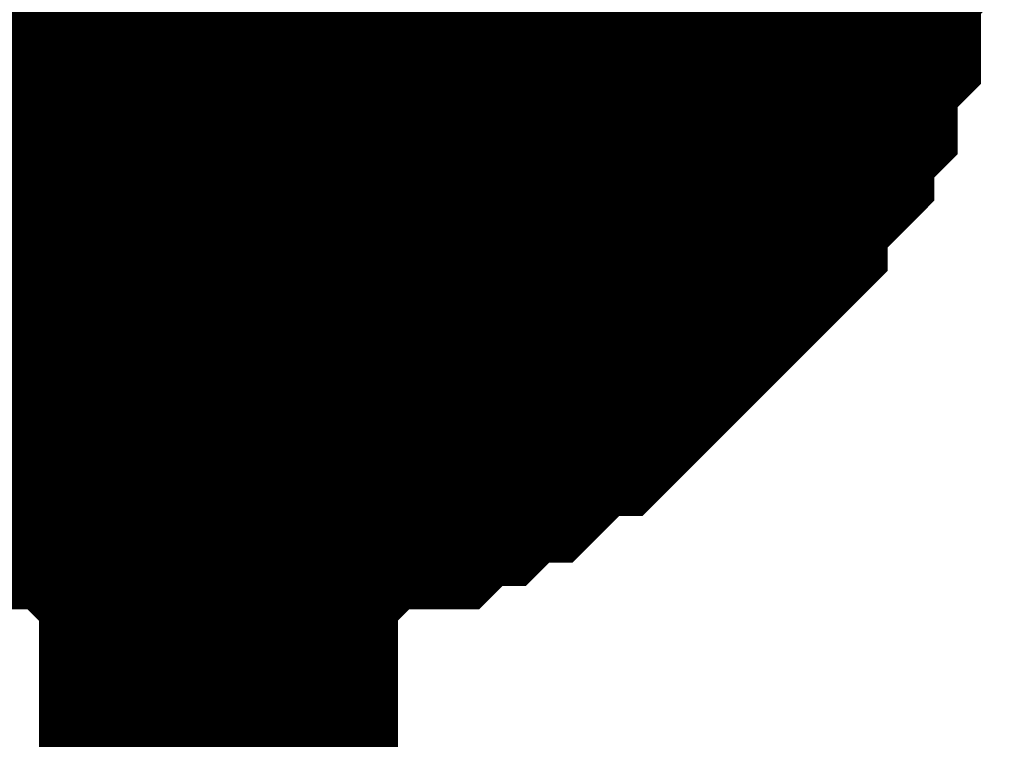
# Model space of a CAD drawing. Header units: inches. Extents: x 0 to 292, y 0 to 193.
# Tile 120 of 155: x 276.912 to 277.734, y 87.627 to 88.228. Entities that reach past the tile are written whole.
import ezdxf

# ---------------------------------------------------------------- set-up
doc = ezdxf.new("R2010")
doc.units = ezdxf.units.IN
doc.layers.add('Sheet', color=255, linetype='Continuous')

msp = doc.modelspace()

# ---------------------------------------------------------------- linework, layer by layer
at = {"layer": 'Sheet'}
for points in [[(277.07805, 98.54708, 0.29972, 0.29972, 0), (277.07805, 95.99374, 0.29972, 0.29972, 0), (277.07805, 93.45989, 0.29972, 0.29972, 0), (277.07805, 88.39221, 0.29972, 0.29972, 0), (277.07805, 86.09225, 0.29972, 0.29972, 0)], [(277.58463, 88.39221, 0.29972, 0.29972, 0), (277.58463, 88.37271, 0.29972, 0.29972, 0), (277.58463, 88.33373, 0.29972, 0.29972, 0), (277.58463, 88.31424, 0.29972, 0.29972, 0), (277.56514, 88.29475, 0.29972, 0.29972, 0), (277.56514, 88.25577, 0.29972, 0.29972, 0), (277.56514, 88.23628, 0.29972, 0.29972, 0), (277.54566, 88.21679, 0.29972, 0.29972, 0), (277.54566, 88.1778, 0.29972, 0.29972, 0), (277.52617, 88.15831, 0.29972, 0.29972, 0), (277.52617, 88.13882, 0.29972, 0.29972, 0), (277.50669, 88.11933, 0.29972, 0.29972, 0), (277.48721, 88.09984, 0.29972, 0.29972, 0), (277.48721, 88.08035, 0.29972, 0.29972, 0), (277.46772, 88.06086, 0.29972, 0.29972, 0), (277.44824, 88.04137, 0.29972, 0.29972, 0), (277.42876, 88.02187, 0.29972, 0.29972, 0), (277.40927, 88.00238, 0.29972, 0.29972, 0), (277.38979, 87.98289, 0.29972, 0.29972, 0), (277.3703, 87.9634, 0.29972, 0.29972, 0), (277.35082, 87.9634, 0.29972, 0.29972, 0), (277.33134, 87.94391, 0.29972, 0.29972, 0), (277.31185, 87.92442, 0.29972, 0.29972, 0), (277.29237, 87.92442, 0.29972, 0.29972, 0), (277.27289, 87.90493, 0.29972, 0.29972, 0), (277.2534, 87.90493, 0.29972, 0.29972, 0), (277.23392, 87.88544, 0.29972, 0.29972, 0), (277.19495, 87.88544, 0.29972, 0.29972, 0), (277.17547, 87.88544, 0.29972, 0.29972, 0), (277.15598, 87.86595, 0.29972, 0.29972, 0), (277.1365, 87.86595, 0.29972, 0.29972, 0), (277.09753, 87.86595, 0.29972, 0.29972, 0), (277.07805, 87.86595, 0.29972, 0.29972, 0)], [(277.58463, 88.39221, 0.29972, 0.29972, 0), (277.58463, 88.37271, 0.29972, 0.29972, 0), (277.58463, 88.33373, 0.29972, 0.29972, 0), (277.58463, 88.31424, 0.29972, 0.29972, 0), (277.56514, 88.29475, 0.29972, 0.29972, 0), (277.56514, 88.25577, 0.29972, 0.29972, 0), (277.56514, 88.23628, 0.29972, 0.29972, 0), (277.54566, 88.21679, 0.29972, 0.29972, 0), (277.54566, 88.1778, 0.29972, 0.29972, 0), (277.52617, 88.15831, 0.29972, 0.29972, 0), (277.52617, 88.13882, 0.29972, 0.29972, 0), (277.50669, 88.11933, 0.29972, 0.29972, 0), (277.48721, 88.09984, 0.29972, 0.29972, 0), (277.48721, 88.08035, 0.29972, 0.29972, 0), (277.46772, 88.06086, 0.29972, 0.29972, 0), (277.44824, 88.04137, 0.29972, 0.29972, 0), (277.42876, 88.02187, 0.29972, 0.29972, 0), (277.40927, 88.00238, 0.29972, 0.29972, 0), (277.38979, 87.98289, 0.29972, 0.29972, 0), (277.3703, 87.9634, 0.29972, 0.29972, 0), (277.35082, 87.9634, 0.29972, 0.29972, 0), (277.33134, 87.94391, 0.29972, 0.29972, 0), (277.31185, 87.92442, 0.29972, 0.29972, 0), (277.29237, 87.92442, 0.29972, 0.29972, 0), (277.27289, 87.90493, 0.29972, 0.29972, 0), (277.2534, 87.90493, 0.29972, 0.29972, 0), (277.23392, 87.88544, 0.29972, 0.29972, 0), (277.19495, 87.88544, 0.29972, 0.29972, 0), (277.17547, 87.88544, 0.29972, 0.29972, 0), (277.15598, 87.86595, 0.29972, 0.29972, 0), (277.1365, 87.86595, 0.29972, 0.29972, 0), (277.09753, 87.86595, 0.29972, 0.29972, 0), (277.07805, 87.86595, 0.29972, 0.29972, 0)], [(277.58463, 88.39221, 0.29972, 0.29972, 0), (277.58463, 88.37271, 0.29972, 0.29972, 0), (277.58463, 88.33373, 0.29972, 0.29972, 0), (277.58463, 88.31424, 0.29972, 0.29972, 0), (277.56514, 88.29475, 0.29972, 0.29972, 0), (277.56514, 88.25577, 0.29972, 0.29972, 0), (277.56514, 88.23628, 0.29972, 0.29972, 0), (277.54566, 88.21679, 0.29972, 0.29972, 0), (277.54566, 88.1778, 0.29972, 0.29972, 0), (277.52617, 88.15831, 0.29972, 0.29972, 0), (277.52617, 88.13882, 0.29972, 0.29972, 0), (277.50669, 88.11933, 0.29972, 0.29972, 0), (277.48721, 88.09984, 0.29972, 0.29972, 0), (277.48721, 88.08035, 0.29972, 0.29972, 0), (277.46772, 88.06086, 0.29972, 0.29972, 0), (277.44824, 88.04137, 0.29972, 0.29972, 0), (277.42876, 88.02187, 0.29972, 0.29972, 0), (277.40927, 88.00238, 0.29972, 0.29972, 0), (277.38979, 87.98289, 0.29972, 0.29972, 0), (277.3703, 87.9634, 0.29972, 0.29972, 0), (277.35082, 87.9634, 0.29972, 0.29972, 0), (277.33134, 87.94391, 0.29972, 0.29972, 0), (277.31185, 87.92442, 0.29972, 0.29972, 0), (277.29237, 87.92442, 0.29972, 0.29972, 0), (277.27289, 87.90493, 0.29972, 0.29972, 0), (277.2534, 87.90493, 0.29972, 0.29972, 0), (277.23392, 87.88544, 0.29972, 0.29972, 0), (277.19495, 87.88544, 0.29972, 0.29972, 0), (277.17547, 87.88544, 0.29972, 0.29972, 0), (277.15598, 87.86595, 0.29972, 0.29972, 0), (277.1365, 87.86595, 0.29972, 0.29972, 0), (277.09753, 87.86595, 0.29972, 0.29972, 0), (277.07805, 87.86595, 0.29972, 0.29972, 0)], [(277.58463, 88.39221, 0.29972, 0.29972, 0), (277.58463, 88.37271, 0.29972, 0.29972, 0), (277.58463, 88.33373, 0.29972, 0.29972, 0), (277.58463, 88.31424, 0.29972, 0.29972, 0), (277.56514, 88.29475, 0.29972, 0.29972, 0), (277.56514, 88.25577, 0.29972, 0.29972, 0), (277.56514, 88.23628, 0.29972, 0.29972, 0), (277.54566, 88.21679, 0.29972, 0.29972, 0), (277.54566, 88.1778, 0.29972, 0.29972, 0), (277.52617, 88.15831, 0.29972, 0.29972, 0), (277.52617, 88.13882, 0.29972, 0.29972, 0), (277.50669, 88.11933, 0.29972, 0.29972, 0), (277.48721, 88.09984, 0.29972, 0.29972, 0), (277.48721, 88.08035, 0.29972, 0.29972, 0), (277.46772, 88.06086, 0.29972, 0.29972, 0), (277.44824, 88.04137, 0.29972, 0.29972, 0), (277.42876, 88.02187, 0.29972, 0.29972, 0), (277.40927, 88.00238, 0.29972, 0.29972, 0), (277.38979, 87.98289, 0.29972, 0.29972, 0), (277.3703, 87.9634, 0.29972, 0.29972, 0), (277.35082, 87.9634, 0.29972, 0.29972, 0), (277.33134, 87.94391, 0.29972, 0.29972, 0), (277.31185, 87.92442, 0.29972, 0.29972, 0), (277.29237, 87.92442, 0.29972, 0.29972, 0), (277.27289, 87.90493, 0.29972, 0.29972, 0), (277.2534, 87.90493, 0.29972, 0.29972, 0), (277.23392, 87.88544, 0.29972, 0.29972, 0), (277.19495, 87.88544, 0.29972, 0.29972, 0), (277.17547, 87.88544, 0.29972, 0.29972, 0), (277.15598, 87.86595, 0.29972, 0.29972, 0), (277.1365, 87.86595, 0.29972, 0.29972, 0), (277.09753, 87.86595, 0.29972, 0.29972, 0), (277.07805, 87.86595, 0.29972, 0.29972, 0)], [(277.58463, 88.39221, 0.29972, 0.29972, 0), (277.58463, 88.37271, 0.29972, 0.29972, 0), (277.58463, 88.33373, 0.29972, 0.29972, 0), (277.58463, 88.31424, 0.29972, 0.29972, 0), (277.56514, 88.29475, 0.29972, 0.29972, 0), (277.56514, 88.25577, 0.29972, 0.29972, 0), (277.56514, 88.23628, 0.29972, 0.29972, 0), (277.54566, 88.21679, 0.29972, 0.29972, 0), (277.54566, 88.1778, 0.29972, 0.29972, 0), (277.52617, 88.15831, 0.29972, 0.29972, 0), (277.52617, 88.13882, 0.29972, 0.29972, 0), (277.50669, 88.11933, 0.29972, 0.29972, 0), (277.48721, 88.09984, 0.29972, 0.29972, 0), (277.48721, 88.08035, 0.29972, 0.29972, 0), (277.46772, 88.06086, 0.29972, 0.29972, 0), (277.44824, 88.04137, 0.29972, 0.29972, 0), (277.42876, 88.02187, 0.29972, 0.29972, 0), (277.40927, 88.00238, 0.29972, 0.29972, 0), (277.38979, 87.98289, 0.29972, 0.29972, 0), (277.3703, 87.9634, 0.29972, 0.29972, 0), (277.35082, 87.9634, 0.29972, 0.29972, 0), (277.33134, 87.94391, 0.29972, 0.29972, 0), (277.31185, 87.92442, 0.29972, 0.29972, 0), (277.29237, 87.92442, 0.29972, 0.29972, 0), (277.27289, 87.90493, 0.29972, 0.29972, 0), (277.2534, 87.90493, 0.29972, 0.29972, 0), (277.23392, 87.88544, 0.29972, 0.29972, 0), (277.19495, 87.88544, 0.29972, 0.29972, 0), (277.17547, 87.88544, 0.29972, 0.29972, 0), (277.15598, 87.86595, 0.29972, 0.29972, 0), (277.1365, 87.86595, 0.29972, 0.29972, 0), (277.09753, 87.86595, 0.29972, 0.29972, 0), (277.07805, 87.86595, 0.29972, 0.29972, 0)], [(277.56514, 88.29475, 0.09906, 0.09906, 0), (277.56514, 88.25577, 0.09906, 0.09906, 0), (277.56514, 88.23628, 0.09906, 0.09906, 0), (277.54566, 88.21679, 0.09906, 0.09906, 0), (277.54566, 88.1778, 0.09906, 0.09906, 0), (277.52617, 88.15831, 0.09906, 0.09906, 0), (277.52617, 88.13882, 0.09906, 0.09906, 0), (277.50669, 88.11933, 0.09906, 0.09906, 0), (277.48721, 88.09984, 0.09906, 0.09906, 0), (277.48721, 88.08035, 0.09906, 0.09906, 0), (277.46772, 88.06086, 0.09906, 0.09906, 0), (277.44824, 88.04137, 0.09906, 0.09906, 0), (277.42876, 88.02187, 0.09906, 0.09906, 0), (277.40927, 88.00238, 0.09906, 0.09906, 0), (277.38979, 87.98289, 0.09906, 0.09906, 0), (277.3703, 87.9634, 0.09906, 0.09906, 0), (277.35082, 87.9634, 0.09906, 0.09906, 0), (277.33134, 87.94391, 0.09906, 0.09906, 0), (277.31185, 87.92442, 0.09906, 0.09906, 0), (277.29237, 87.92442, 0.09906, 0.09906, 0), (277.27289, 87.90493, 0.09906, 0.09906, 0), (277.2534, 87.90493, 0.09906, 0.09906, 0), (277.23392, 87.88544, 0.09906, 0.09906, 0), (277.19495, 87.88544, 0.09906, 0.09906, 0), (277.17547, 87.88544, 0.09906, 0.09906, 0), (277.15598, 87.86595, 0.09906, 0.09906, 0), (277.1365, 87.86595, 0.09906, 0.09906, 0), (277.09753, 87.86595, 0.09906, 0.09906, 0), (277.07805, 87.86595, 0.09906, 0.09906, 0)], [(277.56514, 88.29475, 0.09906, 0.09906, 0), (277.56514, 88.25577, 0.09906, 0.09906, 0), (277.56514, 88.23628, 0.09906, 0.09906, 0), (277.54566, 88.21679, 0.09906, 0.09906, 0), (277.54566, 88.1778, 0.09906, 0.09906, 0), (277.52617, 88.15831, 0.09906, 0.09906, 0), (277.52617, 88.13882, 0.09906, 0.09906, 0), (277.50669, 88.11933, 0.09906, 0.09906, 0), (277.48721, 88.09984, 0.09906, 0.09906, 0), (277.48721, 88.08035, 0.09906, 0.09906, 0), (277.46772, 88.06086, 0.09906, 0.09906, 0), (277.44824, 88.04137, 0.09906, 0.09906, 0), (277.42876, 88.02187, 0.09906, 0.09906, 0), (277.40927, 88.00238, 0.09906, 0.09906, 0), (277.38979, 87.98289, 0.09906, 0.09906, 0), (277.3703, 87.9634, 0.09906, 0.09906, 0), (277.35082, 87.9634, 0.09906, 0.09906, 0), (277.33134, 87.94391, 0.09906, 0.09906, 0), (277.31185, 87.92442, 0.09906, 0.09906, 0), (277.29237, 87.92442, 0.09906, 0.09906, 0), (277.27289, 87.90493, 0.09906, 0.09906, 0), (277.2534, 87.90493, 0.09906, 0.09906, 0), (277.23392, 87.88544, 0.09906, 0.09906, 0), (277.19495, 87.88544, 0.09906, 0.09906, 0), (277.17547, 87.88544, 0.09906, 0.09906, 0), (277.15598, 87.86595, 0.09906, 0.09906, 0), (277.1365, 87.86595, 0.09906, 0.09906, 0), (277.09753, 87.86595, 0.09906, 0.09906, 0), (277.07805, 87.86595, 0.09906, 0.09906, 0)], [(277.56514, 88.29475, 0.09906, 0.09906, 0), (277.56514, 88.25577, 0.09906, 0.09906, 0), (277.56514, 88.23628, 0.09906, 0.09906, 0), (277.54566, 88.21679, 0.09906, 0.09906, 0), (277.54566, 88.1778, 0.09906, 0.09906, 0), (277.52617, 88.15831, 0.09906, 0.09906, 0), (277.52617, 88.13882, 0.09906, 0.09906, 0), (277.50669, 88.11933, 0.09906, 0.09906, 0), (277.48721, 88.09984, 0.09906, 0.09906, 0), (277.48721, 88.08035, 0.09906, 0.09906, 0), (277.46772, 88.06086, 0.09906, 0.09906, 0), (277.44824, 88.04137, 0.09906, 0.09906, 0), (277.42876, 88.02187, 0.09906, 0.09906, 0), (277.40927, 88.00238, 0.09906, 0.09906, 0), (277.38979, 87.98289, 0.09906, 0.09906, 0), (277.3703, 87.9634, 0.09906, 0.09906, 0), (277.35082, 87.9634, 0.09906, 0.09906, 0), (277.33134, 87.94391, 0.09906, 0.09906, 0), (277.31185, 87.92442, 0.09906, 0.09906, 0), (277.29237, 87.92442, 0.09906, 0.09906, 0), (277.27289, 87.90493, 0.09906, 0.09906, 0), (277.2534, 87.90493, 0.09906, 0.09906, 0), (277.23392, 87.88544, 0.09906, 0.09906, 0), (277.19495, 87.88544, 0.09906, 0.09906, 0), (277.17547, 87.88544, 0.09906, 0.09906, 0), (277.15598, 87.86595, 0.09906, 0.09906, 0), (277.1365, 87.86595, 0.09906, 0.09906, 0), (277.09753, 87.86595, 0.09906, 0.09906, 0), (277.07805, 87.86595, 0.09906, 0.09906, 0)], [(277.56514, 88.29475, 0.09906, 0.09906, 0), (277.56514, 88.25577, 0.09906, 0.09906, 0), (277.56514, 88.23628, 0.09906, 0.09906, 0), (277.54566, 88.21679, 0.09906, 0.09906, 0), (277.54566, 88.1778, 0.09906, 0.09906, 0), (277.52617, 88.15831, 0.09906, 0.09906, 0), (277.52617, 88.13882, 0.09906, 0.09906, 0), (277.50669, 88.11933, 0.09906, 0.09906, 0), (277.48721, 88.09984, 0.09906, 0.09906, 0), (277.48721, 88.08035, 0.09906, 0.09906, 0), (277.46772, 88.06086, 0.09906, 0.09906, 0), (277.44824, 88.04137, 0.09906, 0.09906, 0), (277.42876, 88.02187, 0.09906, 0.09906, 0), (277.40927, 88.00238, 0.09906, 0.09906, 0), (277.38979, 87.98289, 0.09906, 0.09906, 0), (277.3703, 87.9634, 0.09906, 0.09906, 0), (277.35082, 87.9634, 0.09906, 0.09906, 0), (277.33134, 87.94391, 0.09906, 0.09906, 0), (277.31185, 87.92442, 0.09906, 0.09906, 0), (277.29237, 87.92442, 0.09906, 0.09906, 0), (277.27289, 87.90493, 0.09906, 0.09906, 0), (277.2534, 87.90493, 0.09906, 0.09906, 0), (277.23392, 87.88544, 0.09906, 0.09906, 0), (277.19495, 87.88544, 0.09906, 0.09906, 0), (277.17547, 87.88544, 0.09906, 0.09906, 0), (277.15598, 87.86595, 0.09906, 0.09906, 0), (277.1365, 87.86595, 0.09906, 0.09906, 0), (277.09753, 87.86595, 0.09906, 0.09906, 0), (277.07805, 87.86595, 0.09906, 0.09906, 0)], [(277.56514, 88.29475, 0.09906, 0.09906, 0), (277.56514, 88.25577, 0.09906, 0.09906, 0), (277.56514, 88.23628, 0.09906, 0.09906, 0), (277.54566, 88.21679, 0.09906, 0.09906, 0), (277.54566, 88.1778, 0.09906, 0.09906, 0), (277.52617, 88.15831, 0.09906, 0.09906, 0), (277.52617, 88.13882, 0.09906, 0.09906, 0), (277.50669, 88.11933, 0.09906, 0.09906, 0), (277.48721, 88.09984, 0.09906, 0.09906, 0), (277.48721, 88.08035, 0.09906, 0.09906, 0), (277.46772, 88.06086, 0.09906, 0.09906, 0), (277.44824, 88.04137, 0.09906, 0.09906, 0), (277.42876, 88.02187, 0.09906, 0.09906, 0), (277.40927, 88.00238, 0.09906, 0.09906, 0), (277.38979, 87.98289, 0.09906, 0.09906, 0), (277.3703, 87.9634, 0.09906, 0.09906, 0), (277.35082, 87.9634, 0.09906, 0.09906, 0), (277.33134, 87.94391, 0.09906, 0.09906, 0), (277.31185, 87.92442, 0.09906, 0.09906, 0), (277.29237, 87.92442, 0.09906, 0.09906, 0), (277.27289, 87.90493, 0.09906, 0.09906, 0), (277.2534, 87.90493, 0.09906, 0.09906, 0), (277.23392, 87.88544, 0.09906, 0.09906, 0), (277.19495, 87.88544, 0.09906, 0.09906, 0), (277.17547, 87.88544, 0.09906, 0.09906, 0), (277.15598, 87.86595, 0.09906, 0.09906, 0), (277.1365, 87.86595, 0.09906, 0.09906, 0), (277.09753, 87.86595, 0.09906, 0.09906, 0), (277.07805, 87.86595, 0.09906, 0.09906, 0)], [(277.07805, 87.86595, 0.29972, 0.29972, 0), (277.05856, 87.86595, 0.29972, 0.29972, 0), (277.0196, 87.86595, 0.29972, 0.29972, 0), (277.00011, 87.86595, 0.29972, 0.29972, 0), (276.98063, 87.88544, 0.29972, 0.29972, 0), (276.94166, 87.88544, 0.29972, 0.29972, 0), (276.92218, 87.88544, 0.29972, 0.29972, 0), (276.90269, 87.90493, 0.29972, 0.29972, 0), (276.88321, 87.90493, 0.29972, 0.29972, 0), (276.84424, 87.92442, 0.29972, 0.29972, 0), (276.82476, 87.92442, 0.29972, 0.29972, 0), (276.80528, 87.94391, 0.29972, 0.29972, 0), (276.78579, 87.9634, 0.29972, 0.29972, 0), (276.76631, 87.9634, 0.29972, 0.29972, 0), (276.74682, 87.98289, 0.29972, 0.29972, 0)], [(277.07805, 87.86595, 0.29972, 0.29972, 0), (277.05856, 87.86595, 0.29972, 0.29972, 0), (277.0196, 87.86595, 0.29972, 0.29972, 0), (277.00011, 87.86595, 0.29972, 0.29972, 0), (276.98063, 87.88544, 0.29972, 0.29972, 0), (276.94166, 87.88544, 0.29972, 0.29972, 0), (276.92218, 87.88544, 0.29972, 0.29972, 0), (276.90269, 87.90493, 0.29972, 0.29972, 0), (276.88321, 87.90493, 0.29972, 0.29972, 0), (276.84424, 87.92442, 0.29972, 0.29972, 0), (276.82476, 87.92442, 0.29972, 0.29972, 0), (276.80528, 87.94391, 0.29972, 0.29972, 0), (276.78579, 87.9634, 0.29972, 0.29972, 0), (276.76631, 87.9634, 0.29972, 0.29972, 0), (276.74682, 87.98289, 0.29972, 0.29972, 0)], [(277.07805, 87.86595, 0.29972, 0.29972, 0), (277.05856, 87.86595, 0.29972, 0.29972, 0), (277.0196, 87.86595, 0.29972, 0.29972, 0), (277.00011, 87.86595, 0.29972, 0.29972, 0), (276.98063, 87.88544, 0.29972, 0.29972, 0), (276.94166, 87.88544, 0.29972, 0.29972, 0), (276.92218, 87.88544, 0.29972, 0.29972, 0), (276.90269, 87.90493, 0.29972, 0.29972, 0), (276.88321, 87.90493, 0.29972, 0.29972, 0), (276.84424, 87.92442, 0.29972, 0.29972, 0), (276.82476, 87.92442, 0.29972, 0.29972, 0), (276.80528, 87.94391, 0.29972, 0.29972, 0), (276.78579, 87.9634, 0.29972, 0.29972, 0), (276.76631, 87.9634, 0.29972, 0.29972, 0), (276.74682, 87.98289, 0.29972, 0.29972, 0)], [(277.07805, 87.86595, 0.29972, 0.29972, 0), (277.05856, 87.86595, 0.29972, 0.29972, 0), (277.0196, 87.86595, 0.29972, 0.29972, 0), (277.00011, 87.86595, 0.29972, 0.29972, 0), (276.98063, 87.88544, 0.29972, 0.29972, 0), (276.94166, 87.88544, 0.29972, 0.29972, 0), (276.92218, 87.88544, 0.29972, 0.29972, 0), (276.90269, 87.90493, 0.29972, 0.29972, 0), (276.88321, 87.90493, 0.29972, 0.29972, 0), (276.84424, 87.92442, 0.29972, 0.29972, 0), (276.82476, 87.92442, 0.29972, 0.29972, 0), (276.80528, 87.94391, 0.29972, 0.29972, 0), (276.78579, 87.9634, 0.29972, 0.29972, 0), (276.76631, 87.9634, 0.29972, 0.29972, 0), (276.74682, 87.98289, 0.29972, 0.29972, 0)], [(277.07805, 87.86595, 0.29972, 0.29972, 0), (277.05856, 87.86595, 0.29972, 0.29972, 0), (277.0196, 87.86595, 0.29972, 0.29972, 0), (277.00011, 87.86595, 0.29972, 0.29972, 0), (276.98063, 87.88544, 0.29972, 0.29972, 0), (276.94166, 87.88544, 0.29972, 0.29972, 0), (276.92218, 87.88544, 0.29972, 0.29972, 0), (276.90269, 87.90493, 0.29972, 0.29972, 0), (276.88321, 87.90493, 0.29972, 0.29972, 0), (276.84424, 87.92442, 0.29972, 0.29972, 0), (276.82476, 87.92442, 0.29972, 0.29972, 0), (276.80528, 87.94391, 0.29972, 0.29972, 0), (276.78579, 87.9634, 0.29972, 0.29972, 0), (276.76631, 87.9634, 0.29972, 0.29972, 0), (276.74682, 87.98289, 0.29972, 0.29972, 0)], [(277.07805, 87.86595, 0.09906, 0.09906, 0), (277.05856, 87.86595, 0.09906, 0.09906, 0), (277.0196, 87.86595, 0.09906, 0.09906, 0), (277.00011, 87.86595, 0.09906, 0.09906, 0), (276.98063, 87.88544, 0.09906, 0.09906, 0), (276.94166, 87.88544, 0.09906, 0.09906, 0), (276.92218, 87.88544, 0.09906, 0.09906, 0), (276.90269, 87.90493, 0.09906, 0.09906, 0), (276.88321, 87.90493, 0.09906, 0.09906, 0), (276.84424, 87.92442, 0.09906, 0.09906, 0)], [(277.07805, 87.86595, 0.09906, 0.09906, 0), (277.05856, 87.86595, 0.09906, 0.09906, 0), (277.0196, 87.86595, 0.09906, 0.09906, 0), (277.00011, 87.86595, 0.09906, 0.09906, 0), (276.98063, 87.88544, 0.09906, 0.09906, 0), (276.94166, 87.88544, 0.09906, 0.09906, 0), (276.92218, 87.88544, 0.09906, 0.09906, 0), (276.90269, 87.90493, 0.09906, 0.09906, 0), (276.88321, 87.90493, 0.09906, 0.09906, 0), (276.84424, 87.92442, 0.09906, 0.09906, 0)], [(277.07805, 87.86595, 0.09906, 0.09906, 0), (277.05856, 87.86595, 0.09906, 0.09906, 0), (277.0196, 87.86595, 0.09906, 0.09906, 0), (277.00011, 87.86595, 0.09906, 0.09906, 0), (276.98063, 87.88544, 0.09906, 0.09906, 0), (276.94166, 87.88544, 0.09906, 0.09906, 0), (276.92218, 87.88544, 0.09906, 0.09906, 0), (276.90269, 87.90493, 0.09906, 0.09906, 0), (276.88321, 87.90493, 0.09906, 0.09906, 0), (276.84424, 87.92442, 0.09906, 0.09906, 0)], [(277.07805, 87.86595, 0.09906, 0.09906, 0), (277.05856, 87.86595, 0.09906, 0.09906, 0), (277.0196, 87.86595, 0.09906, 0.09906, 0), (277.00011, 87.86595, 0.09906, 0.09906, 0), (276.98063, 87.88544, 0.09906, 0.09906, 0), (276.94166, 87.88544, 0.09906, 0.09906, 0), (276.92218, 87.88544, 0.09906, 0.09906, 0), (276.90269, 87.90493, 0.09906, 0.09906, 0), (276.88321, 87.90493, 0.09906, 0.09906, 0), (276.84424, 87.92442, 0.09906, 0.09906, 0)], [(277.07805, 87.86595, 0.09906, 0.09906, 0), (277.05856, 87.86595, 0.09906, 0.09906, 0), (277.0196, 87.86595, 0.09906, 0.09906, 0), (277.00011, 87.86595, 0.09906, 0.09906, 0), (276.98063, 87.88544, 0.09906, 0.09906, 0), (276.94166, 87.88544, 0.09906, 0.09906, 0), (276.92218, 87.88544, 0.09906, 0.09906, 0), (276.90269, 87.90493, 0.09906, 0.09906, 0), (276.88321, 87.90493, 0.09906, 0.09906, 0), (276.84424, 87.92442, 0.09906, 0.09906, 0)]]:
    msp.add_lwpolyline(points, format="xyseb", dxfattribs=at)
msp.add_lwpolyline([(276.86, 88.392, 0.508, 0.508, 1), (277.368, 88.392, 0.508, 0.508, 1)], format="xyseb", close=True, dxfattribs=at)

doc.saveas('drawing.dxf')
